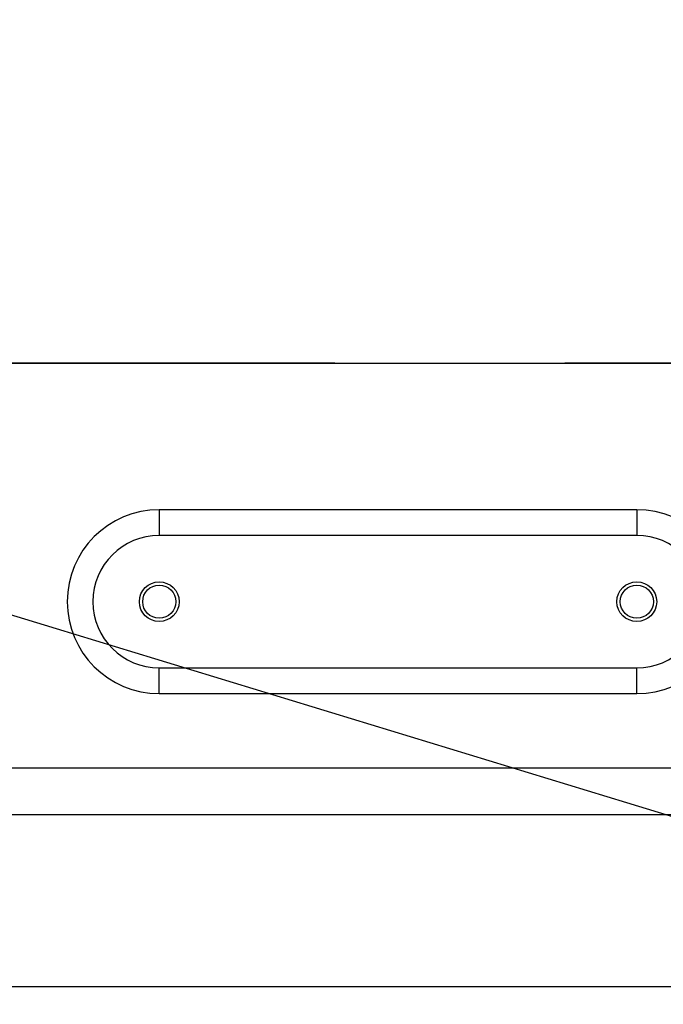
# Model space of a CAD drawing. Header units: millimetres. Extents: x 0 to 8410, y 0 to 5940.
# Tile 22 of 85: x 3939 to 4036, y 1248 to 1397. Entities that reach past the tile are written whole.
import ezdxf

# ---------------------------------------------------------------- set-up
doc = ezdxf.new("R2010")
doc.units = ezdxf.units.MM
doc.header["$LTSCALE"] = 462.55
doc.linetypes.add('CENTER', pattern=[0.6, 0.375, -0.075, 0.075, -0.075])
doc.layers.get('0').update_dxf_attribs({"linetype": 'CONTINUOUS'})
for name, color, linetype in [('204101000013-1_DXF_DIMENSION', 7, 'CONTINUOUS'), ('204101000013_DXF_AXIS', 7, 'CONTINUOUS'), ('304102000036DXF_CONTINUOUS_LINE', 7, 'CONTINUOUS')]:
    doc.layers.add(name, color=color, linetype=linetype)
doc.styles.get("Standard").update_dxf_attribs({"font": 'txt', "width": 0.7})
doc.dimstyles.new('DIMSTYLE_5', dxfattribs={"dimtxt": 70, "dimasz": 60, "dimexe": 1.5, "dimexo": 0, "dimtad": 1, "dimdsep": 46, "dimtxsty": 'Standard', "dimblk": '_FILLED', "dimblk1": '_FILLED', "dimblk2": '_FILLED', "dimcen": 0.09, "dimclrt": 5, "dimazin": 2, "dimtp": 0.01, "dimtm": 0.01, "dimtfac": 1, "dimtofl": 0, "dimtmove": 0, "dimatfit": 3, "dimldrblk": '_FILLED', "dimfxl": 0, "dimtolj": 1, "dimarcsym": 0})
doc.dimstyles.new('DIMSTYLE_6', dxfattribs={"dimtxt": 70, "dimasz": 60, "dimexe": 1.5, "dimexo": 0, "dimgap": 3.5, "dimtad": 0, "dimtih": 1, "dimtoh": 1, "dimdec": 1, "dimdsep": 46, "dimtxsty": 'Standard', "dimblk": '_FILLED', "dimblk1": '_FILLED', "dimblk2": '_FILLED', "dimcen": 0.09, "dimclrt": 5, "dimazin": 2, "dimtp": 0.5, "dimtm": 0.5, "dimtfac": 1, "dimtdec": 65535, "dimtofl": 0, "dimtmove": 0, "dimatfit": 3, "dimldrblk": '_FILLED', "dimfxl": 0, "dimtolj": 1, "dimarcsym": 0})

# ---------------------------------------------------------------- blocks, each defined once
blk = doc.blocks.new('_FILLED')
at = {"color": 0, "linetype": 'ByBlock'}
blk.add_solid([(0, 0), (-1, 0.125), (-1, -0.125)], dxfattribs=at)
blk = doc.blocks.new('*D12')
at = {"layer": '204101000013-1_DXF_DIMENSION', "color": 2, "linetype": 'Continuous'}
blk.add_line((5411.71, 857.5), (3813.4, 1344.99), dxfattribs=at)
at = {"layer": '204101000013-1_DXF_DIMENSION', "color": 2, "linetype": 'Continuous', "xscale": 60, "yscale": 60, "zscale": 60, "rotation": 343.03793827}
blk.add_blockref('_FILLED', (5411.71, 857.5), dxfattribs=at)
blk = doc.blocks.new('*D13')
at = {"layer": '204101000013-1_DXF_DIMENSION', "color": 2, "linetype": 'Continuous'}
for p, q in [((3813.4, 1344.99), (4620.24, 1738.2)), ((4201.74, 1534.25), (3813.4, 1344.99)), ((4201.74, 1534.25), (4201.74, 1534.25))]:
    blk.add_line(p, q, dxfattribs=at)
at = {"layer": '204101000013-1_DXF_DIMENSION', "color": 2, "linetype": 'Continuous', "xscale": 60, "yscale": 60, "zscale": 60, "rotation": 205.9817495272}
blk.add_blockref('_FILLED', (4201.74, 1534.25), dxfattribs=at)
blk = doc.blocks.new('*D15')
at = {"layer": '204101000013-1_DXF_DIMENSION', "color": 2, "linetype": 'Continuous'}
blk.add_line((3938.07, 1344.99), (4378.68, 1344.99), dxfattribs=at)
for start, end in [(93.5988, 167), (0, 73.1914)]:
    blk.add_arc((3813.4, 1344.99), 550.27, start, end, dxfattribs=at)
for points in [[(3286.69, 1528.5), (3277.23, 1468.78), (3301.1, 1524.33)], [(4352.92, 1404.49), (4363.68, 1344.99), (4367.9, 1405.31)]]:
    blk.add_solid(points, dxfattribs=at)
blk = doc.blocks.new('*D16')
at = {"layer": '204101000013-1_DXF_DIMENSION', "color": 2, "linetype": 'Continuous'}
blk.add_line((3938.07, 1344.99), (4378.68, 1344.99), dxfattribs=at)
for start, end in [(286.8086, 360), (193, 266.4012)]:
    blk.add_arc((3813.4, 1344.99), 550.27, start, end, dxfattribs=at)
for points in [[(4367.9, 1284.67), (4363.68, 1344.99), (4352.92, 1285.49)], [(3301.1, 1165.65), (3277.23, 1221.21), (3286.69, 1161.49)]]:
    blk.add_solid(points, dxfattribs=at)

msp = doc.modelspace()

# ---------------------------------------------------------------- linework, layer by layer
at = {"color": 2, "linetype": 'Continuous'}
msp.add_circle((3813.401, 1344.993), 432, dxfattribs=at)
at = {"layer": '204101000013_DXF_AXIS', "color": 7, "linetype": 'CENTER'}
msp.add_line((3813.402, 1344.993), (4868.831, 1344.993), dxfattribs=at)
at = {"layer": '304102000036DXF_CONTINUOUS_LINE', "color": 9, "linetype": 'Continuous'}
for p, q in [((4032.402, 1322.866), (3960.402, 1322.866)), ((3960.402, 1322.866), (3960.402, 1318.993)), ((4032.402, 1322.866), (4032.402, 1318.993)), ((3960.402, 1295.12), (3960.402, 1298.993)), ((4032.402, 1295.12), (4032.402, 1298.993)), ((3960.402, 1295.12), (4032.402, 1295.12)), ((3919.651, 1283.942), (4047.402, 1283.942)), ((3918.093, 1276.871), (4047.402, 1276.871)), ((4149.402, 1250.922), (3904.296, 1250.922))]:
    msp.add_line(p, q, dxfattribs=at)
at = {"layer": '304102000036DXF_CONTINUOUS_LINE', "color": 7, "linetype": 'Continuous'}
for p, q in [((4032.402, 1318.993), (3960.402, 1318.993)), ((3960.402, 1298.993), (4032.402, 1298.993))]:
    msp.add_line(p, q, dxfattribs=at)
for centre, radius in [((3960.402, 1308.993), 3), ((3960.402, 1308.993), 2.5), ((4032.402, 1308.993), 3), ((4032.402, 1308.993), 2.5)]:
    msp.add_circle(centre, radius, dxfattribs=at)
at = {"layer": '304102000036DXF_CONTINUOUS_LINE', "color": 9, "linetype": 'Continuous'}
for centre, start, end in [((3960.402, 1308.993), 90, 270), ((4032.402, 1308.993), 270, 90)]:
    msp.add_arc(centre, 13.873, start, end, dxfattribs=at)
at = {"layer": '304102000036DXF_CONTINUOUS_LINE', "color": 7, "linetype": 'Continuous'}
for centre, start, end in [((3960.402, 1308.993), 90, 270), ((4032.402, 1308.993), 270, 90)]:
    msp.add_arc(centre, 10, start, end, dxfattribs=at)

# ---------------------------------------------------------------- dimensions: what is measured, and where the dimension line sits
at = {"layer": '204101000013-1_DXF_DIMENSION', "color": 2, "linetype": 'Continuous'}
for base, line1, line2, picture, middle in [((3875.694, 1891.7298), ((3932.5642, 1344.9927), (3938.0669, 1344.9927)), ((3282.592, 1467.5396), (3277.2303, 1468.7775)), '*D15', (3778.8607, 1856.7298)), ((3875.694, 798.255), ((3282.592, 1222.446), (3277.23, 1221.208)), ((3932.564, 1344.993), (3938.067, 1344.993)), '*D16', (3778.861, 763.255))]:
    dim = msp.add_angular_dim_2l(base=base, line1=line1, line2=line2, dimstyle='DIMSTYLE_6', dxfattribs=at)
    dim.commit()
    dim.dimension.update_dxf_attribs({"geometry": picture, "text_midpoint": middle, "dimtype": 162})
for mpoint, picture, middle in [((4201.74, 1534.246), '*D13', (4436.387, 1668.066)), ((5411.71, 857.498), '*D12', (5012.481, 997.561))]:
    dim = msp.add_radius_dim(center=(3813.401, 1344.993), mpoint=mpoint, text='R<>', dimstyle='DIMSTYLE_5', override={"dimpost": '<>'}, dxfattribs=at)
    dim.commit()
    dim.dimension.update_dxf_attribs({"geometry": picture, "text_midpoint": middle, "dimtype": 164})

doc.saveas('drawing.dxf')
